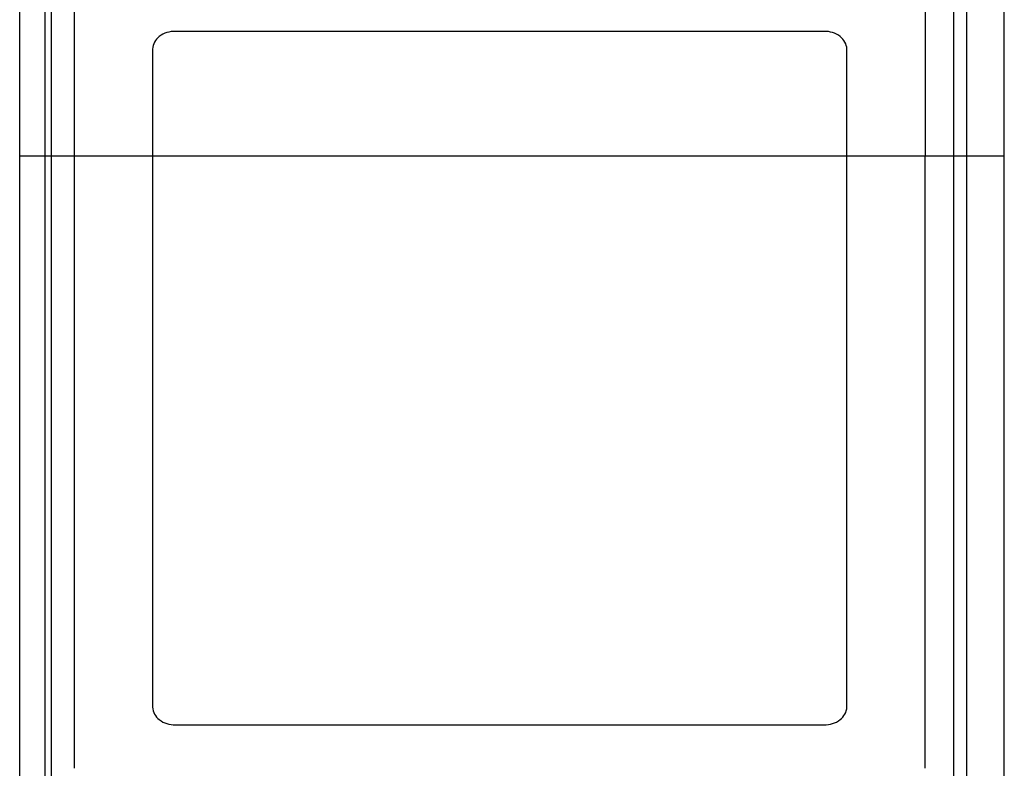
# Model space of a CAD drawing. Header units: inches. Extents: x 0 to 22, y 0 to 17.
# Tile 5 of 29: x 4.54 to 5.313, y 11.436 to 12.024. Entities that reach past the tile are written whole.
import ezdxf

# ---------------------------------------------------------------- set-up
doc = ezdxf.new("R2010")
doc.units = ezdxf.units.IN
doc.header["$LTSCALE"] = 1.21
doc.header["$MEASUREMENT"] = 0
doc.layers.get('0').update_dxf_attribs({"linetype": 'CONTINUOUS'})

msp = doc.modelspace()

# ---------------------------------------------------------------- linework, layer by layer
at = {"color": 7, "linetype": 'CONTINUOUS'}
for p, q in [((5.27296, 12.4867), (5.27296, 11.38354)), ((5.28322, 12.48652), (5.28322, 11.40038)), ((4.55961, 12.48316), (4.55961, 11.39798)), ((4.53996, 11.34172), (4.53996, 12.45556)), ((5.31296, 7.42861), (5.31296, 12.45579)), ((4.56496, 11.38689), (4.56496, 12.44686)), ((4.53996, 11.9169), (4.58269, 11.9169)), ((4.58269, 11.91689), (4.58269, 11.43589)), ((4.58282, 11.91689), (4.58282, 11.43589)), ((4.58282, 11.91689), (5.25079, 11.91689)), ((5.25079, 11.9169), (5.31296, 11.9169)), ((5.25079, 11.43589), (5.25079, 11.91689)), ((4.58282, 11.43589), (4.58269, 11.43589))]:
    msp.add_line(p, q, dxfattribs=at)
at = {"color": 40, "linetype": 'CONTINUOUS'}
for p, q in [((5.17154, 12.01475), (4.66209, 12.01475)), ((4.64432, 12.00086), (4.64432, 11.48392)), ((5.18931, 11.48392), (5.18931, 12.00086)), ((4.66209, 11.47003), (5.17154, 11.47003))]:
    msp.add_line(p, q, dxfattribs=at)
at = {"color": 7, "linetype": 'CONTINUOUS'}
for points, knots in [([(4.58154, 12.40767), (4.58173, 12.36928), (4.58207, 12.29037), (4.58242, 12.16948), (4.58264, 12.04427), (4.58269, 11.95959), (4.58269, 11.91689)], [0, 0, 0, 0, 0.234651, 0.482381, 0.738959, 1, 1, 1, 1]), ([(4.58169, 12.40799), (4.58188, 12.3695), (4.58221, 12.29044), (4.58256, 12.16941), (4.58277, 12.0442), (4.58282, 11.95956), (4.58282, 11.91689)], [0, 0, 0, 0, 0.235146, 0.482952, 0.739317, 1, 1, 1, 1]), ([(5.24984, 12.37177), (5.25, 12.33576), (5.25028, 12.26213), (5.25057, 12.14977), (5.25075, 12.03415), (5.25079, 11.95616), (5.25079, 11.91689)], [0, 0, 0, 0, 0.237479, 0.485638, 0.741003, 1, 1, 1, 1])]:
    msp.add_open_spline(points, degree=3, knots=knots, dxfattribs=at)
at = {"color": 40, "linetype": 'CONTINUOUS'}
for points, knots in [([(4.66209, 12.01475), (4.65769, 12.01475), (4.64921, 12.01258), (4.64432, 12.00457), (4.64432, 12.00086)], [0, 0, 0, 0, 0.542923, 1, 1, 1, 1]), ([(5.18931, 12.00086), (5.18931, 12.00457), (5.18442, 12.01258), (5.17594, 12.01475), (5.17154, 12.01475)], [0, 0, 0, 0, 0.457164, 1, 1, 1, 1]), ([(4.64432, 11.48392), (4.64432, 11.48022), (4.64921, 11.47221), (4.65769, 11.47003), (4.66209, 11.47003)], [0, 0, 0, 0, 0.457078, 1, 1, 1, 1]), ([(5.17154, 11.47003), (5.17594, 11.47003), (5.18442, 11.47221), (5.18931, 11.48022), (5.18931, 11.48392)], [0, 0, 0, 0, 0.542834, 1, 1, 1, 1])]:
    msp.add_open_spline(points, degree=3, knots=knots, dxfattribs=at)

doc.saveas('drawing.dxf')
